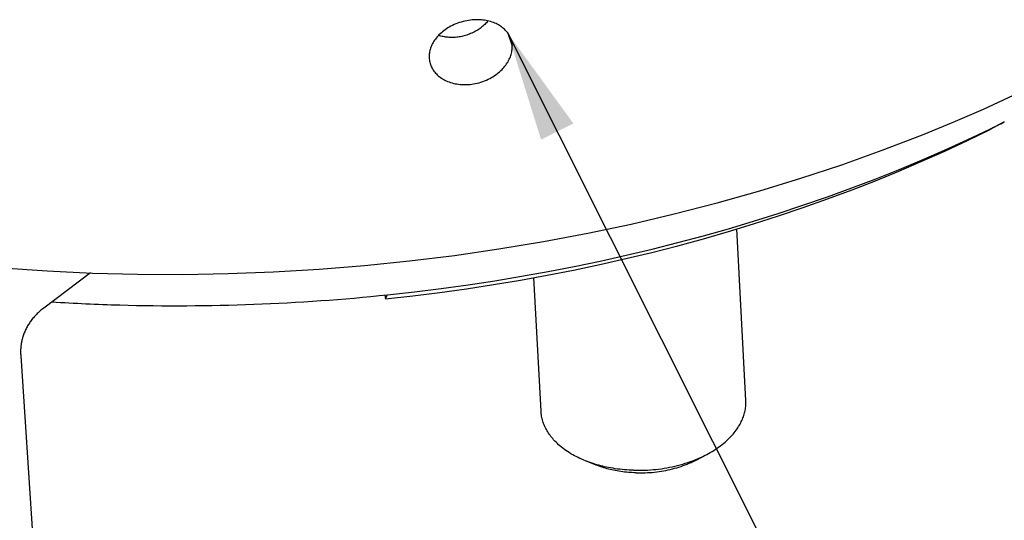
# Model space of a CAD drawing. Extents: x 0 to 1189, y 0 to 841.
# Tile 13 of 80: x 125 to 152, y 104 to 118. Entities that reach past the tile are written whole.
import ezdxf

# ---------------------------------------------------------------- set-up
doc = ezdxf.new("R2010")
doc.units = 0
doc.header["$LTSCALE"] = 65.395
doc.layers.get('0').update_dxf_attribs({"linetype": 'CONTINUOUS'})
doc.layers.add('connessioni_resistenze_c0_BL8', color=7, linetype='CONTINUOUS')
doc.styles.get("Standard").update_dxf_attribs({"font": 'txt', "width": 0.8})
doc.dimstyles.get("Standard").update_dxf_attribs({"dimtxt": 3, "dimasz": 3, "dimexe": 2, "dimexo": 0, "dimtad": 1, "dimtxsty": 'STANDARD', "dimblk": '_ARROW_FILLED', "dimblk1": '_ARROW_FILLED', "dimblk2": '_ARROW_FILLED', "dimcen": 0.09, "dimazin": 3, "dimtol": 1, "dimtp": 0.01, "dimtm": 0.01, "dimtfac": 1, "dimtofl": 0, "dimtmove": 0, "dimatfit": 3, "dimtolj": 1})

# ---------------------------------------------------------------- blocks, each defined once
blk = doc.blocks.new('_ARROW_FILLED')
at = {"color": 0, "linetype": 'BYBLOCK'}
blk.add_solid([(0, 0), (-1, 0.1667), (-1, -0.1667)], dxfattribs=at)
blk = doc.blocks.new('CONNESSIONI_RESISTENZE_C0_BL8', base_point=(122.512, 182.837))
at = {"layer": 'connessioni_resistenze_c0_BL8', "color": 2, "linetype": 'CONTINUOUS'}
for p, q in [((138.716, 117.722), (138.833, 117.384)), ((152.268, 115.303), (151.881, 115.098)), ((145.212, 107.706), (144.965, 112.383)), ((127.323, 111.184), (126.045, 110.224)), ((139.62, 107.41), (139.427, 111.055)), ((135.36, 110.58), (135.379, 110.477)), ((135.379, 110.477), (135.429, 110.586)), ((125.416, 108.925), (125.733, 104.063)), ((143.872, 106.087), (144.145, 106.23)), ((141.124, 105.941), (140.837, 106.055))]:
    blk.add_line(p, q, dxfattribs=at)
for points in [[(124.919, 111.32), (126.136, 111.238), (127.371, 111.181), (128.608, 111.15), (129.845, 111.145), (131.081, 111.166), (132.321, 111.214), (133.56, 111.287), (134.797, 111.386), (136.032, 111.512), (137.254, 111.662), (138.473, 111.838), (139.688, 112.04), (140.898, 112.268), (142.081, 112.518), (143.258, 112.793), (144.429, 113.095), (145.593, 113.423), (146.716, 113.767), (147.831, 114.136), (148.937, 114.532), (150.033, 114.954), (150.868, 115.297), (151.697, 115.656), (152.519, 116.032)], [(138.798, 117.561), (138.787, 117.591), (138.775, 117.621), (138.76, 117.65), (138.745, 117.678), (138.728, 117.705), (138.71, 117.732), (138.69, 117.758), (138.669, 117.784), (138.646, 117.808), (138.623, 117.831), (138.598, 117.854), (138.571, 117.876), (138.544, 117.897), (138.516, 117.917), (138.487, 117.935), (138.456, 117.954), (138.425, 117.971), (138.392, 117.986), (138.359, 118.001), (138.326, 118.015), (138.286, 118.029), (138.245, 118.042), (138.204, 118.054), (138.162, 118.064), (138.12, 118.072), (138.078, 118.079), (138.035, 118.085), (137.992, 118.089), (137.95, 118.092), (137.898, 118.094), (137.847, 118.093), (137.796, 118.092), (137.745, 118.088), (137.694, 118.083), (137.643, 118.075), (137.592, 118.067), (137.542, 118.056), (137.492, 118.044), (137.442, 118.03), (137.392, 118.015), (137.343, 117.998), (137.295, 117.979), (137.247, 117.959), (137.2, 117.937), (137.154, 117.913), (137.115, 117.892), (137.077, 117.869), (137.04, 117.845), (137.003, 117.82), (136.967, 117.794), (136.933, 117.767), (136.899, 117.738), (136.866, 117.709), (136.834, 117.678), (136.809, 117.651), (136.784, 117.623), (136.76, 117.594), (136.737, 117.564), (136.715, 117.534), (136.695, 117.504), (136.677, 117.473), (136.659, 117.442), (136.643, 117.41), (136.628, 117.378), (136.616, 117.346), (136.604, 117.314), (136.594, 117.282), (136.586, 117.249), (136.578, 117.215), (136.573, 117.183), (136.569, 117.15), (136.567, 117.117), (136.566, 117.085), (136.567, 117.052)], [(138.174, 118.061), (138.153, 118.035), (138.13, 118.011), (138.107, 117.987), (138.084, 117.964), (138.059, 117.941), (138.035, 117.92), (138.009, 117.898), (137.983, 117.878), (137.956, 117.858), (137.929, 117.839), (137.901, 117.821), (137.869, 117.8), (137.836, 117.781), (137.803, 117.763), (137.769, 117.745), (137.734, 117.729), (137.699, 117.714), (137.664, 117.699), (137.628, 117.686), (137.592, 117.674), (137.556, 117.662), (137.522, 117.653), (137.489, 117.645), (137.455, 117.637), (137.421, 117.63), (137.387, 117.624), (137.353, 117.619), (137.318, 117.615), (137.284, 117.612), (137.249, 117.61), (137.215, 117.609), (137.18, 117.609), (137.147, 117.609), (137.114, 117.611), (137.081, 117.613), (137.048, 117.616), (137.015, 117.621), (136.983, 117.626), (136.95, 117.632), (136.918, 117.639), (136.886, 117.647), (136.854, 117.656), (136.823, 117.666)], [(136.585, 116.933), (136.593, 116.901), (136.603, 116.869), (136.615, 116.838), (136.629, 116.808), (136.643, 116.778), (136.66, 116.749), (136.678, 116.72), (136.697, 116.692), (136.718, 116.665), (136.74, 116.639), (136.764, 116.613), (136.789, 116.589), (136.815, 116.565), (136.842, 116.543), (136.87, 116.521), (136.901, 116.5), (136.932, 116.48), (136.964, 116.462), (136.996, 116.444), (137.029, 116.428), (137.069, 116.41), (137.11, 116.395), (137.151, 116.38), (137.193, 116.368), (137.236, 116.356), (137.279, 116.347), (137.322, 116.339), (137.365, 116.332), (137.409, 116.327), (137.455, 116.324), (137.502, 116.322), (137.548, 116.321), (137.595, 116.322), (137.641, 116.325), (137.688, 116.329), (137.734, 116.334), (137.78, 116.341), (137.826, 116.35), (137.878, 116.361), (137.929, 116.374), (137.98, 116.389), (138.031, 116.406), (138.08, 116.425), (138.129, 116.445), (138.178, 116.467), (138.225, 116.491), (138.266, 116.513), (138.305, 116.537), (138.344, 116.561), (138.382, 116.587), (138.419, 116.614), (138.454, 116.642), (138.489, 116.672), (138.523, 116.703), (138.556, 116.735), (138.582, 116.763), (138.608, 116.792), (138.633, 116.822), (138.657, 116.853), (138.68, 116.885), (138.7, 116.916), (138.719, 116.948), (138.737, 116.98), (138.754, 117.014), (138.769, 117.047), (138.783, 117.08), (138.794, 117.113), (138.805, 117.147), (138.814, 117.181), (138.821, 117.216), (138.827, 117.249), (138.831, 117.283), (138.833, 117.317), (138.834, 117.35), (138.833, 117.384)], [(135.379, 110.477), (136.117, 110.559), (136.854, 110.651), (137.59, 110.753), (138.325, 110.865), (139.058, 110.988), (139.789, 111.121), (140.507, 111.262), (141.222, 111.413), (141.935, 111.574), (142.645, 111.745), (143.353, 111.926), (144.058, 112.118), (144.742, 112.315), (145.423, 112.522), (146.1, 112.739), (146.774, 112.966), (147.445, 113.204), (148.112, 113.452), (148.751, 113.701), (149.386, 113.96), (150.017, 114.229), (150.643, 114.508), (151.265, 114.798), (151.881, 115.098)], [(135.429, 110.586), (136.163, 110.668), (136.896, 110.759), (137.627, 110.86), (138.357, 110.97), (139.085, 111.091), (139.812, 111.222), (140.526, 111.36), (141.237, 111.508), (141.946, 111.666), (142.653, 111.833), (143.358, 112.011), (144.06, 112.199), (144.741, 112.391), (145.42, 112.594), (146.095, 112.806), (146.768, 113.028), (147.437, 113.26), (148.103, 113.502), (148.742, 113.745), (149.377, 113.998), (150.009, 114.261), (150.636, 114.534), (151.258, 114.817), (151.876, 115.11)], [(126.045, 110.224), (126.019, 110.204), (125.993, 110.184), (125.967, 110.163), (125.942, 110.141), (125.917, 110.12), (125.893, 110.097), (125.869, 110.075), (125.846, 110.051), (125.824, 110.029), (125.803, 110.006), (125.782, 109.983), (125.761, 109.96), (125.741, 109.936), (125.722, 109.911), (125.703, 109.887), (125.684, 109.862), (125.667, 109.837), (125.651, 109.813), (125.634, 109.788), (125.619, 109.763), (125.603, 109.737), (125.589, 109.711), (125.575, 109.685), (125.561, 109.658), (125.548, 109.632), (125.536, 109.606), (125.524, 109.579), (125.513, 109.552), (125.503, 109.525), (125.493, 109.498), (125.483, 109.471), (125.475, 109.443)], [(125.475, 109.443), (125.468, 109.421), (125.462, 109.398), (125.456, 109.375), (125.45, 109.353), (125.445, 109.33), (125.44, 109.307), (125.436, 109.284), (125.432, 109.261), (125.428, 109.237), (125.425, 109.214), (125.422, 109.191), (125.42, 109.167), (125.418, 109.143), (125.416, 109.119), (125.414, 109.094), (125.414, 109.07), (125.413, 109.046), (125.413, 109.022), (125.413, 108.998), (125.414, 108.973), (125.415, 108.949), (125.416, 108.925)], [(144.145, 106.23), (144.194, 106.257), (144.242, 106.284), (144.29, 106.312), (144.337, 106.341), (144.384, 106.371), (144.431, 106.402), (144.476, 106.434), (144.521, 106.467), (144.565, 106.501), (144.608, 106.536), (144.648, 106.569), (144.686, 106.603), (144.724, 106.638), (144.761, 106.674), (144.797, 106.71), (144.83, 106.746), (144.862, 106.783), (144.893, 106.82), (144.923, 106.858), (144.952, 106.897), (144.974, 106.928), (144.996, 106.96), (145.016, 106.992), (145.036, 107.025), (145.055, 107.059), (145.073, 107.092), (145.089, 107.125), (145.105, 107.158), (145.119, 107.192), (145.133, 107.226), (145.145, 107.26), (145.157, 107.294), (145.167, 107.328), (145.177, 107.362), (145.185, 107.396), (145.192, 107.43), (145.199, 107.465), (145.204, 107.5), (145.208, 107.534), (145.211, 107.568), (145.213, 107.603), (145.214, 107.637), (145.213, 107.672), (145.212, 107.706)], [(140.837, 106.055), (140.786, 106.076), (140.735, 106.098), (140.684, 106.121), (140.634, 106.145), (140.584, 106.17), (140.535, 106.196), (140.486, 106.223), (140.438, 106.251), (140.391, 106.28), (140.344, 106.31), (140.301, 106.339), (140.259, 106.369), (140.218, 106.399), (140.178, 106.431), (140.138, 106.464), (140.102, 106.496), (140.066, 106.529), (140.031, 106.563), (139.997, 106.597), (139.964, 106.633), (139.939, 106.662), (139.914, 106.691), (139.89, 106.721), (139.867, 106.752), (139.845, 106.783), (139.823, 106.815), (139.803, 106.845), (139.785, 106.877), (139.767, 106.908), (139.749, 106.941), (139.733, 106.973), (139.718, 107.007), (139.704, 107.039), (139.691, 107.072), (139.68, 107.105), (139.669, 107.138), (139.659, 107.172), (139.65, 107.206), (139.642, 107.24), (139.636, 107.273), (139.63, 107.307), (139.626, 107.342), (139.622, 107.376), (139.62, 107.41)], [(142.149, 105.799), (142.225, 105.797), (142.301, 105.797), (142.377, 105.798), (142.453, 105.8), (142.529, 105.804), (142.605, 105.809), (142.681, 105.816), (142.756, 105.823), (142.831, 105.832), (142.906, 105.842), (142.981, 105.853), (143.055, 105.866), (143.129, 105.88), (143.203, 105.895), (143.275, 105.912), (143.346, 105.929), (143.417, 105.948), (143.488, 105.968), (143.558, 105.989), (143.628, 106.012), (143.697, 106.035), (143.763, 106.059), (143.828, 106.085), (143.892, 106.111), (143.956, 106.139), (144.02, 106.168), (144.083, 106.199), (144.145, 106.23)], [(142.149, 105.799), (142.087, 105.801), (142.024, 105.804), (141.961, 105.808), (141.899, 105.813), (141.836, 105.819), (141.774, 105.826), (141.711, 105.833), (141.649, 105.842), (141.587, 105.852), (141.525, 105.862), (141.463, 105.874), (141.41, 105.885), (141.357, 105.896), (141.304, 105.909), (141.251, 105.922), (141.198, 105.936), (141.146, 105.95), (141.094, 105.966), (141.042, 105.982), (140.99, 105.999), (140.939, 106.017), (140.888, 106.036), (140.837, 106.055)], [(142.214, 105.728), (142.162, 105.73), (142.11, 105.733), (142.058, 105.736), (142.006, 105.74), (141.954, 105.745), (141.902, 105.75), (141.85, 105.757), (141.798, 105.764), (141.747, 105.772), (141.695, 105.781), (141.644, 105.791), (141.599, 105.8), (141.555, 105.809), (141.511, 105.819), (141.467, 105.83), (141.424, 105.842), (141.38, 105.854), (141.337, 105.867), (141.294, 105.88), (141.251, 105.895), (141.208, 105.91), (141.166, 105.925), (141.124, 105.941)], [(142.214, 105.728), (142.277, 105.727), (142.34, 105.727), (142.403, 105.728), (142.467, 105.73), (142.53, 105.733), (142.593, 105.737), (142.656, 105.742), (142.718, 105.748), (142.78, 105.756), (142.843, 105.764), (142.905, 105.774), (142.967, 105.784), (143.028, 105.796), (143.09, 105.809), (143.149, 105.822), (143.208, 105.836), (143.267, 105.852), (143.326, 105.869), (143.384, 105.886), (143.442, 105.905), (143.5, 105.925), (143.554, 105.945), (143.608, 105.966), (143.662, 105.988), (143.715, 106.011), (143.768, 106.035), (143.82, 106.06), (143.872, 106.087)]]:
    blk.add_lwpolyline(points, dxfattribs=at)
for centre, radius, start, end in [((138.183, 117.35), 0.651, 3.0063, 18.9468), ((137.22, 117.086), 0.654, 183.0277, 193.588), ((134.192, 151.619), 40.566, 295.8437, 296.4616), ((129.678, 165.86), 55.572, 268.3921, 275.9402), ((129.651, 164.763), 54.475, 266.4426, 268.388)]:
    blk.add_arc(centre, radius, start, end, dxfattribs=at)
at = {"layer": 'connessioni_resistenze_c0_BL8', "color": 7, "linetype": 'CONTINUOUS'}
blk.add_leader([(138.716, 117.722), (148.486, 98.274), (149.786, 98.274)], dimstyle='STANDARD', override={"dimtad": 0}, dxfattribs=at)

msp = doc.modelspace()

# ---------------------------------------------------------------- block references
at = {"layer": 'connessioni_resistenze_c0_BL8'}
msp.add_blockref('CONNESSIONI_RESISTENZE_C0_BL8', (122.512, 182.837), dxfattribs=at)

doc.saveas('drawing.dxf')
